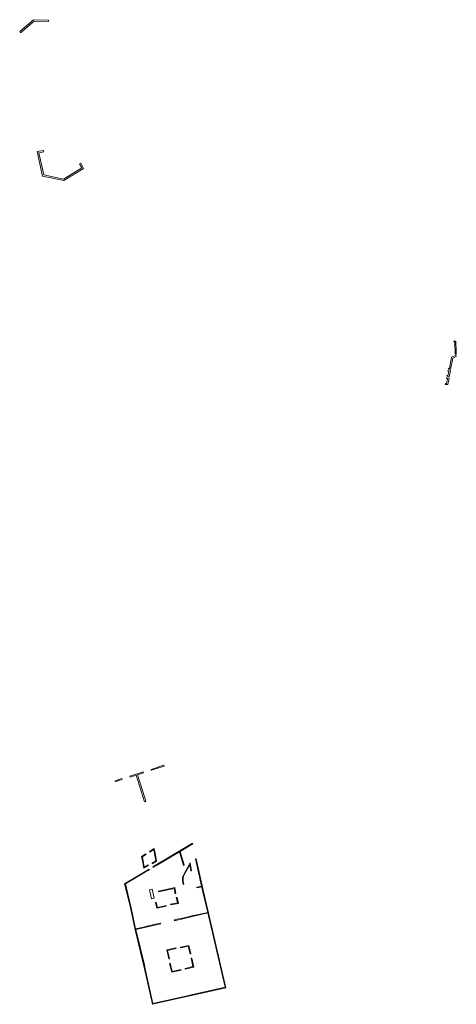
# Model space of a CAD drawing. Extents: x 212171 to 228808, y 571701 to 593093.
# Tile 11 of 97: x 214516 to 214838, y 580656 to 581382. Entities that reach past the tile are written whole.
import ezdxf

# ---------------------------------------------------------------- set-up
doc = ezdxf.new("R2010")
doc.units = 0
doc.layers.add('016 Alles planjaar 2023', color=72, linetype='Continuous', lineweight=20, true_color=0x1e90ff)

msp = doc.modelspace()

# ---------------------------------------------------------------- hatches: boundary and pattern name
at = {"layer": '016 Alles planjaar 2023', "true_color": 0x1e90ff}
h = msp.add_hatch(dxfattribs=at)
h.set_pattern_fill('DQ_CLEAR', color=72, style=0)
h.set_pattern_definition([])
h.paths.add_polyline_path([(214517.05, 581372.58), (214527.02, 581381.16), (214537.69, 581380.93), (214537.71, 581381.93), (214526.66, 581382.17), (214516.4, 581373.34), (214517.05, 581372.58)])
h = msp.add_hatch(dxfattribs=at)
h.set_pattern_fill('DQ_CLEAR', color=72, style=0)
h.set_pattern_definition([])
h.paths.add_polyline_path([(214534.04, 581285.73), (214529.38, 581284.83), (214533.28, 581266.78), (214548.89, 581263.52), (214563.52, 581272.47), (214561.43, 581276.3), (214560.56, 581275.81), (214562.18, 581272.83), (214548.71, 581264.58), (214534.12, 581267.62), (214530.57, 581284.04), (214534.25, 581284.76), (214534.04, 581285.73)])
h = msp.add_hatch(dxfattribs=at)
h.set_pattern_fill('DQ_CLEAR', color=72, style=0)
h.set_pattern_definition([])
h.paths.add_polyline_path([(214837.09, 581144.43), (214837.36, 581144.37), (214837.61, 581135.33), (214838.31, 581135.19), (214838.26, 581137.01), (214838.07, 581144.95), (214838.07, 581145.06), (214836.73, 581145.34), (214836.57, 581144.53), (214837.09, 581144.43)])
h = msp.add_hatch(dxfattribs=at)
h.set_pattern_fill('DQ_CLEAR', color=72, style=0)
h.set_pattern_definition([])
h.paths.add_polyline_path([(214838.36, 581133.68), (214838.35, 581134.16), (214837.45, 581134.35), (214834.86, 581133.08), (214833.39, 581124.84), (214832.59, 581124.96), (214832.48, 581124.45), (214834.18, 581124.11), (214835.69, 581132.35), (214838.36, 581133.68)])
h = msp.add_hatch(dxfattribs=at)
h.set_pattern_fill('DQ_CLEAR', color=72, style=0)
h.set_pattern_definition([])
h.paths.add_polyline_path([(214830.29, 581113.67), (214830.16, 581113.01), (214832.08, 581112.9), (214833.03, 581117.6), (214831.17, 581117.98), (214831.04, 581117.33), (214831.94, 581117.13), (214831.14, 581113.62), (214830.29, 581113.67)])
h = msp.add_hatch(dxfattribs=at)
h.set_pattern_fill('DQ_CLEAR', color=72, style=0)
h.set_pattern_definition([])
h.paths.add_polyline_path([(214831.38, 581119.03), (214833.14, 581118.67), (214834.03, 581123.19), (214832.3, 581123.54), (214832.17, 581122.88), (214832.85, 581122.7), (214832.22, 581119.4), (214831.49, 581119.56), (214831.38, 581119.03)])
h = msp.add_hatch(dxfattribs=at)
h.set_pattern_fill('DQ_CLEAR', color=72, style=0)
h.set_pattern_definition([])
h.paths.add_polyline_path([(214613.3, 580829.06), (214613.32, 580828.92), (214613.39, 580828.76), (214613.51, 580828.36), (214618.21, 580829.91), (214618.22, 580829.87), (214622.9, 580831.49), (214622.69, 580832.15), (214613.3, 580829.06)])
h = msp.add_hatch(dxfattribs=at)
h.set_pattern_fill('DQ_CLEAR', color=72, style=0)
h.set_pattern_definition([])
h.paths.add_polyline_path([(214591.87, 580821.56), (214591.72, 580822.05), (214591.69, 580822.14), (214591.64, 580822.24), (214586.86, 580820.58), (214586.91, 580820.14), (214587.12, 580820.09), (214591.87, 580821.56)])
h = msp.add_hatch(dxfattribs=at)
h.set_pattern_fill('DQ_CLEAR', color=72, style=0)
h.set_pattern_definition([])
h.paths.add_polyline_path([(214607.35, 580827.11), (214597.64, 580823.96), (214597.65, 580823.92), (214597.83, 580823.35), (214602.32, 580824.71), (214608.54, 580805.03), (214609.48, 580805.33), (214608.57, 580808.15), (214603.15, 580824.99), (214607.58, 580826.47), (214607.44, 580826.91), (214607.41, 580826.99), (214607.35, 580827.11)])
h = msp.add_hatch(dxfattribs=at)
h.set_pattern_fill('DQ_CLEAR', color=72, style=0)
h.set_pattern_definition([])
h.paths.add_polyline_path([(214616.5, 580765.92), (214615.68, 580770.66), (214612.14, 580768.38), (214612.25, 580767.86), (214615.31, 580769.83), (214616.76, 580761.47), (214614.05, 580759.86), (214614.15, 580759.4), (214617.3, 580761.27), (214616.5, 580765.92)])
h = msp.add_hatch(dxfattribs=at)
h.set_pattern_fill('DQ_CLEAR', color=72, style=0)
h.set_pattern_definition([])
h.paths.add_polyline_path([(214617.36, 580758.21), (214633.06, 580767.56), (214634.2, 580768.24), (214637.26, 580758.03), (214637.6, 580758.66), (214634.71, 580768.54), (214644.08, 580774.11), (214643.85, 580774.5), (214614.66, 580757.13), (214614.89, 580756.75), (214615.33, 580757.01), (214617.36, 580758.21)])
h = msp.add_hatch(dxfattribs=at)
h.set_pattern_fill('DQ_CLEAR', color=72, style=0)
h.set_pattern_definition([])
h.paths.add_polyline_path([(214632.54, 580718.42), (214631.16, 580718.1), (214630.35, 580717.92), (214630.48, 580717.37), (214655.16, 580723.08), (214667.91, 580668.29), (214642.96, 580662.67), (214639.8, 580661.95), (214614.63, 580656.29), (214609.03, 580681.86), (214608.32, 580684.78), (214602.05, 580710.79), (214620.45, 580715.05), (214620.32, 580715.63), (214617.65, 580715.03), (214614.4, 580714.29), (214613.42, 580714.06), (214607.45, 580712.7), (214606.48, 580712.48), (214601.91, 580711.44), (214598.48, 580726.98), (214597.81, 580729.8), (214594.3, 580744.49), (214609.28, 580753.4), (214611.06, 580754.46), (214611.99, 580755.02), (214611.76, 580755.4), (214593.74, 580744.68), (214597.99, 580726.88), (214601.57, 580710.67), (214608.53, 580681.79), (214614.24, 580655.69), (214668.51, 580667.91), (214651.99, 580738.89), (214646.5, 580763.06), (214646.01, 580762.95), (214650.57, 580742.89), (214650.45, 580742.86), (214647.03, 580742.06), (214647.14, 580741.58), (214650.68, 580742.4), (214650.78, 580741.98), (214650.82, 580741.8), (214651.51, 580738.78), (214655.05, 580723.54), (214650.39, 580722.48), (214649.42, 580722.26), (214643.37, 580720.88), (214642.4, 580720.66), (214638.58, 580719.79), (214637.63, 580719.58), (214632.54, 580718.42)])
h = msp.add_hatch(dxfattribs=at)
h.set_pattern_fill('DQ_CLEAR', color=72, style=0)
h.set_pattern_definition([])
h.paths.add_polyline_path([(214607.11, 580760.28), (214607.84, 580756.05), (214611.31, 580758.11), (214611.2, 580758.57), (214608.22, 580756.8), (214606.89, 580764.52), (214609.53, 580766.12), (214609.42, 580766.63), (214606.33, 580764.77), (214607.11, 580760.28)])
h = msp.add_hatch(dxfattribs=at)
h.set_pattern_fill('DQ_CLEAR', color=72, style=0)
h.set_pattern_definition([])
h.paths.add_polyline_path([(214642.15, 580760.19), (214637.57, 580751.84), (214637.08, 580750.91), (214636.76, 580750.07), (214636.52, 580749.19), (214636.38, 580748.3), (214636.34, 580747.39), (214636.4, 580746.48), (214636.58, 580745.46), (214636.84, 580744.15), (214637.33, 580744.27), (214637.07, 580745.55), (214636.9, 580746.54), (214636.84, 580747.4), (214636.88, 580748.25), (214637.01, 580749.09), (214637.23, 580749.91), (214637.54, 580750.71), (214638.01, 580751.61), (214641.89, 580758.67), (214642.62, 580754.11), (214643.11, 580754.19), (214642.15, 580760.19)])
h = msp.add_hatch(dxfattribs=at)
h.set_pattern_fill('DQ_CLEAR', color=72, style=0)
h.set_pattern_definition([])
h.paths.add_polyline_path([(214615.68, 580733.98), (214614.12, 580740.54), (214612.11, 580740.06), (214613.55, 580733.48), (214615.68, 580733.98)])
h = msp.add_hatch(dxfattribs=at)
h.set_pattern_fill('DQ_CLEAR', color=72, style=0)
h.set_pattern_definition([])
h.paths.add_polyline_path([(214631.62, 580737.44), (214630.8, 580741.88), (214618.71, 580739.22), (214618.84, 580738.64), (214630.32, 580741.16), (214631.03, 580737.3), (214631.62, 580737.44)])
h = msp.add_hatch(dxfattribs=at)
h.set_pattern_fill('DQ_CLEAR', color=72, style=0)
h.set_pattern_definition([])
h.paths.add_polyline_path([(214627.84, 580728.99), (214633.44, 580730.18), (214632.43, 580734.58), (214631.84, 580734.45), (214632.72, 580730.64), (214627.7, 580729.57), (214627.84, 580728.99)])
h = msp.add_hatch(dxfattribs=at)
h.set_pattern_fill('DQ_CLEAR', color=72, style=0)
h.set_pattern_definition([])
h.paths.add_polyline_path([(214617.08, 580731.01), (214616.49, 580730.88), (214617.51, 580726.51), (214624.52, 580728.12), (214624.39, 580728.71), (214617.95, 580727.23), (214617.08, 580731.01)])
h = msp.add_hatch(dxfattribs=at)
h.set_pattern_fill('DQ_CLEAR', color=72, style=0)
h.set_pattern_definition([])
h.paths.add_polyline_path([(214631.73, 580696.86), (214631.62, 580697.34), (214624.81, 580695.84), (214626.29, 580689.12), (214626.77, 580689.24), (214625.4, 580695.46), (214631.73, 580696.86)])
h = msp.add_hatch(dxfattribs=at)
h.set_pattern_fill('DQ_CLEAR', color=72, style=0)
h.set_pattern_definition([])
h.paths.add_polyline_path([(214635.04, 580697.28), (214640.69, 580698.57), (214642.08, 580692.82), (214642.57, 580692.92), (214641.06, 580699.17), (214634.93, 580697.77), (214635.04, 580697.28)])
h = msp.add_hatch(dxfattribs=at)
h.set_pattern_fill('DQ_CLEAR', color=72, style=0)
h.set_pattern_definition([])
h.paths.add_polyline_path([(214638.42, 580681.7), (214644.7, 580683.16), (214643.26, 580689.81), (214642.77, 580689.69), (214644.11, 580683.53), (214638.3, 580682.19), (214638.42, 580681.7)])
h = msp.add_hatch(dxfattribs=at)
h.set_pattern_fill('DQ_CLEAR', color=72, style=0)
h.set_pattern_definition([])
h.paths.add_polyline_path([(214627.46, 580685.98), (214626.97, 580685.87), (214628.57, 580679.36), (214635.35, 580680.87), (214635.24, 580681.35), (214628.94, 580679.96), (214627.46, 580685.98)])

# ---------------------------------------------------------------- linework, layer by layer
at = {"layer": '016 Alles planjaar 2023', "color": 14, "true_color": 0x004000}
for points in [[(214517.05, 581372.58), (214527.02, 581381.16), (214537.69, 581380.93), (214537.71, 581381.93), (214526.66, 581382.17), (214516.4, 581373.34), (214517.05, 581372.58)], [(214534.04, 581285.73), (214529.38, 581284.83), (214533.28, 581266.78), (214548.89, 581263.52), (214563.52, 581272.47), (214561.43, 581276.3), (214560.56, 581275.81), (214562.18, 581272.83), (214548.71, 581264.58), (214534.12, 581267.62), (214530.57, 581284.04), (214534.25, 581284.76), (214534.04, 581285.73)], [(214837.09, 581144.43), (214837.36, 581144.37), (214837.61, 581135.33), (214838.31, 581135.19), (214838.26, 581137.01), (214838.07, 581144.95), (214838.07, 581145.06), (214836.73, 581145.34), (214836.57, 581144.53), (214837.09, 581144.43)], [(214838.36, 581133.68), (214838.35, 581134.16), (214837.45, 581134.35), (214834.86, 581133.08), (214833.39, 581124.84), (214832.59, 581124.96), (214832.48, 581124.45), (214834.18, 581124.11), (214835.69, 581132.35), (214838.36, 581133.68)], [(214830.29, 581113.67), (214830.16, 581113.01), (214832.08, 581112.9), (214833.03, 581117.6), (214831.17, 581117.98), (214831.04, 581117.33), (214831.94, 581117.13), (214831.14, 581113.62), (214830.29, 581113.67)], [(214831.38, 581119.03), (214833.14, 581118.67), (214834.03, 581123.19), (214832.3, 581123.54), (214832.17, 581122.88), (214832.85, 581122.7), (214832.22, 581119.4), (214831.49, 581119.56), (214831.38, 581119.03)], [(214613.3, 580829.06), (214613.32, 580828.92), (214613.39, 580828.76), (214613.51, 580828.36), (214618.21, 580829.91), (214618.22, 580829.87), (214622.9, 580831.49), (214622.69, 580832.15), (214613.3, 580829.06)], [(214591.87, 580821.56), (214591.72, 580822.05), (214591.69, 580822.14), (214591.64, 580822.24), (214586.86, 580820.58), (214586.91, 580820.14), (214587.12, 580820.09), (214591.87, 580821.56)], [(214607.35, 580827.11), (214597.64, 580823.96), (214597.65, 580823.92), (214597.83, 580823.35), (214602.32, 580824.71), (214608.54, 580805.03), (214609.48, 580805.33), (214608.57, 580808.15), (214603.15, 580824.99), (214607.58, 580826.47), (214607.44, 580826.91), (214607.41, 580826.99), (214607.35, 580827.11)], [(214616.5, 580765.92), (214615.68, 580770.66), (214612.14, 580768.38), (214612.25, 580767.86), (214615.31, 580769.83), (214616.76, 580761.47), (214614.05, 580759.86), (214614.15, 580759.4), (214617.3, 580761.27), (214616.5, 580765.92)], [(214617.36, 580758.21), (214633.06, 580767.56), (214634.2, 580768.24), (214637.26, 580758.03), (214637.6, 580758.66), (214634.71, 580768.54), (214644.08, 580774.11), (214643.85, 580774.5), (214614.66, 580757.13), (214614.89, 580756.75), (214615.33, 580757.01), (214617.36, 580758.21)], [(214632.54, 580718.42), (214631.16, 580718.1), (214630.35, 580717.92), (214630.48, 580717.37), (214655.16, 580723.08), (214667.91, 580668.29), (214642.96, 580662.67), (214639.8, 580661.95), (214614.63, 580656.29), (214609.03, 580681.86), (214608.32, 580684.78), (214602.05, 580710.79), (214620.45, 580715.05), (214620.32, 580715.63), (214617.65, 580715.03), (214614.4, 580714.29), (214613.42, 580714.06), (214607.45, 580712.7), (214606.48, 580712.48), (214601.91, 580711.44), (214598.48, 580726.98), (214597.81, 580729.8), (214594.3, 580744.49), (214609.28, 580753.4), (214611.06, 580754.46), (214611.99, 580755.02), (214611.76, 580755.4), (214593.74, 580744.68), (214597.99, 580726.88), (214601.57, 580710.67), (214608.53, 580681.79), (214614.24, 580655.69), (214668.51, 580667.91), (214651.99, 580738.89), (214646.5, 580763.06), (214646.01, 580762.95), (214650.57, 580742.89), (214650.45, 580742.86), (214647.03, 580742.06), (214647.14, 580741.58), (214650.68, 580742.4), (214650.78, 580741.98), (214650.82, 580741.8), (214651.51, 580738.78), (214655.05, 580723.54), (214650.39, 580722.48), (214649.42, 580722.26), (214643.37, 580720.88), (214642.4, 580720.66), (214638.58, 580719.79), (214637.63, 580719.58), (214632.54, 580718.42)], [(214607.11, 580760.28), (214607.84, 580756.05), (214611.31, 580758.11), (214611.2, 580758.57), (214608.22, 580756.8), (214606.89, 580764.52), (214609.53, 580766.12), (214609.42, 580766.63), (214606.33, 580764.77), (214607.11, 580760.28)], [(214642.15, 580760.19), (214637.57, 580751.84), (214637.08, 580750.91), (214636.76, 580750.07), (214636.52, 580749.19), (214636.38, 580748.3), (214636.34, 580747.39), (214636.4, 580746.48), (214636.58, 580745.46), (214636.84, 580744.15), (214637.33, 580744.27), (214637.07, 580745.55), (214636.9, 580746.54), (214636.84, 580747.4), (214636.88, 580748.25), (214637.01, 580749.09), (214637.23, 580749.91), (214637.54, 580750.71), (214638.01, 580751.61), (214641.89, 580758.67), (214642.62, 580754.11), (214643.11, 580754.19), (214642.15, 580760.19)], [(214615.68, 580733.98), (214614.12, 580740.54), (214612.11, 580740.06), (214613.55, 580733.48), (214615.68, 580733.98)], [(214631.62, 580737.44), (214630.8, 580741.88), (214618.71, 580739.22), (214618.84, 580738.64), (214630.32, 580741.16), (214631.03, 580737.3), (214631.62, 580737.44)], [(214627.84, 580728.99), (214633.44, 580730.18), (214632.43, 580734.58), (214631.84, 580734.45), (214632.72, 580730.64), (214627.7, 580729.57), (214627.84, 580728.99)], [(214617.08, 580731.01), (214616.49, 580730.88), (214617.51, 580726.51), (214624.52, 580728.12), (214624.39, 580728.71), (214617.95, 580727.23), (214617.08, 580731.01)], [(214631.73, 580696.86), (214631.62, 580697.34), (214624.81, 580695.84), (214626.29, 580689.12), (214626.77, 580689.24), (214625.4, 580695.46), (214631.73, 580696.86)], [(214635.04, 580697.28), (214640.69, 580698.57), (214642.08, 580692.82), (214642.57, 580692.92), (214641.06, 580699.17), (214634.93, 580697.77), (214635.04, 580697.28)], [(214638.42, 580681.7), (214644.7, 580683.16), (214643.26, 580689.81), (214642.77, 580689.69), (214644.11, 580683.53), (214638.3, 580682.19), (214638.42, 580681.7)], [(214627.46, 580685.98), (214626.97, 580685.87), (214628.57, 580679.36), (214635.35, 580680.87), (214635.24, 580681.35), (214628.94, 580679.96), (214627.46, 580685.98)]]:
    msp.add_lwpolyline(points, close=True, dxfattribs=at)

doc.saveas('drawing.dxf')
